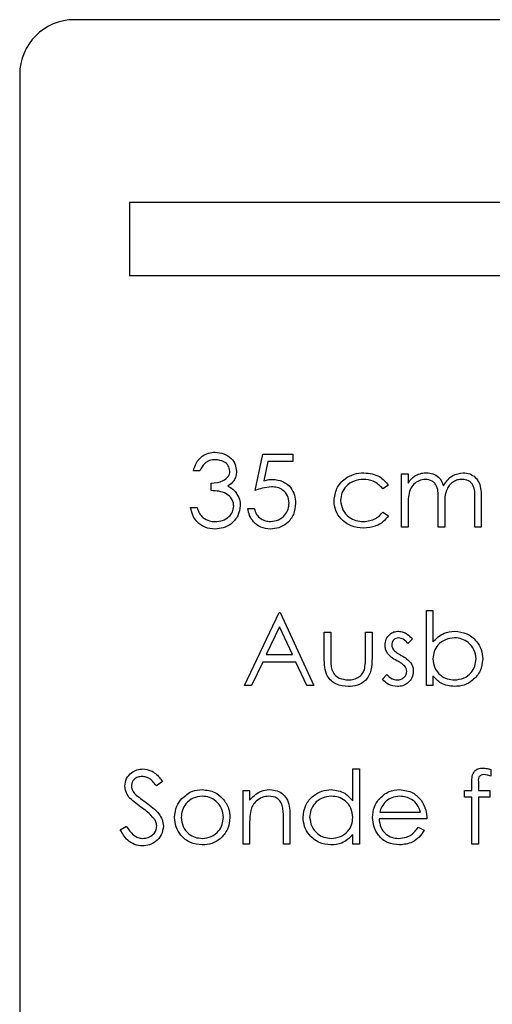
# Model space of a CAD drawing. Header units: millimetres. Extents: x 0 to 2100, y 0 to 1485.
# Tile 16 of 44: x 1219 to 1231, y 835 to 862. Entities that reach past the tile are written whole.
import ezdxf

# ---------------------------------------------------------------- set-up
doc = ezdxf.new("R2010")
doc.units = ezdxf.units.MM
doc.header["$LTSCALE"] = 5

msp = doc.modelspace()

# ---------------------------------------------------------------- linework, layer by layer
at = {"color": 7, "linetype": 'Continuous', "lineweight": 25}
for p, q in [((1245.073, 861.918), (1220.073, 861.918)), ((1218.573, 860.418), (1218.573, 811.418)), ((1237.537, 856.918), (1221.573, 856.918)), ((1221.573, 856.918), (1221.573, 854.918)), ((1221.573, 854.918), (1237.537, 854.918)), ((1225.014, 849.037), (1225.219, 850.037)), ((1225.219, 850.037), (1226.039, 850.037)), ((1226.039, 850.037), (1226.039, 849.832)), ((1225.359, 849.832), (1225.251, 849.306)), ((1226.039, 849.832), (1225.359, 849.832)), ((1223.501, 849.575), (1223.321, 849.575)), ((1229.014, 849.498), (1229.193, 849.498)), ((1229.014, 848.037), (1229.014, 849.498)), ((1229.193, 849.498), (1229.193, 849.244)), ((1223.809, 849.037), (1223.809, 849.242)), ((1228.655, 849.182), (1228.505, 849.088)), ((1229.193, 848.652), (1229.193, 848.037)), ((1230.014, 848.037), (1230.014, 848.78)), ((1231.014, 848.037), (1231.014, 848.829)), ((1231.193, 848.829), (1231.193, 848.037)), ((1223.244, 848.575), (1223.424, 848.575)), ((1224.809, 848.55), (1224.988, 848.55)), ((1228.505, 848.447), (1228.655, 848.349)), ((1230.193, 848.605), (1230.193, 848.037)), ((1229.193, 848.037), (1229.014, 848.037)), ((1230.193, 848.037), (1230.014, 848.037)), ((1231.193, 848.037), (1231.014, 848.037)), ((1224.719, 843.704), (1225.668, 845.704)), ((1225.668, 845.704), (1225.693, 845.704)), ((1225.693, 845.704), (1226.616, 843.704)), ((1229.693, 843.704), (1229.693, 845.755)), ((1229.693, 845.755), (1229.873, 845.755)), ((1229.873, 845.755), (1229.873, 844.9)), ((1225.678, 845.314), (1225.316, 844.55)), ((1226.031, 844.55), (1225.678, 845.314)), ((1226.898, 845.165), (1227.078, 845.165)), ((1226.898, 844.467), (1226.898, 845.165)), ((1227.078, 845.165), (1227.078, 844.487)), ((1228.027, 845.165), (1228.206, 845.165)), ((1228.027, 844.487), (1228.027, 845.165)), ((1228.206, 845.165), (1228.206, 844.454)), ((1229.309, 844.983), (1229.187, 844.857)), ((1225.219, 844.345), (1224.915, 843.704)), ((1226.125, 844.345), (1225.219, 844.345)), ((1225.316, 844.55), (1226.031, 844.55)), ((1226.421, 843.704), (1226.125, 844.345)), ((1228.488, 843.876), (1228.607, 844.011)), ((1229.873, 843.974), (1229.873, 843.704)), ((1224.915, 843.704), (1224.719, 843.704)), ((1226.616, 843.704), (1226.421, 843.704)), ((1229.873, 843.704), (1229.693, 843.704)), ((1227.68, 840.549), (1227.68, 841.422)), ((1227.68, 841.422), (1227.86, 841.422)), ((1227.86, 841.422), (1227.86, 839.37)), ((1231.45, 841.41), (1231.45, 841.223)), ((1222.475, 841.083), (1222.313, 840.96)), ((1224.68, 839.37), (1224.68, 840.832)), ((1224.68, 840.832), (1224.86, 840.832)), ((1224.86, 840.832), (1224.86, 840.568)), ((1230.732, 840.652), (1230.732, 840.832)), ((1230.732, 840.832), (1230.937, 840.832)), ((1230.937, 840.832), (1230.937, 841.065)), ((1231.117, 841.035), (1231.117, 840.832)), ((1231.117, 840.832), (1231.424, 840.832)), ((1231.424, 840.832), (1231.424, 840.652)), ((1230.937, 840.652), (1230.732, 840.652)), ((1230.937, 839.37), (1230.937, 840.652)), ((1231.117, 840.652), (1231.116, 839.37)), ((1231.424, 840.652), (1231.117, 840.652)), ((1225.783, 839.37), (1225.783, 840.058)), ((1225.962, 840.117), (1225.962, 839.37)), ((1229.706, 840.063), (1228.398, 840.063)), ((1228.417, 840.242), (1229.527, 840.242)), ((1221.321, 839.756), (1221.49, 839.857)), ((1224.86, 839.899), (1224.86, 839.37)), ((1229.47, 839.832), (1229.629, 839.748)), ((1227.68, 839.37), (1227.68, 839.623)), ((1224.86, 839.37), (1224.68, 839.37)), ((1225.962, 839.37), (1225.783, 839.37)), ((1227.86, 839.37), (1227.68, 839.37)), ((1231.116, 839.37), (1230.937, 839.37))]:
    msp.add_line(p, q, dxfattribs=at)
msp.add_arc((1220.073, 860.418), 1.5, 90, 180, dxfattribs=at)
for points, knots in [([(1223.321, 849.575), (1223.344, 849.652), (1223.39, 849.806), (1223.543, 849.976), (1223.728, 850.074), (1223.854, 850.083), (1223.917, 850.088)], [0, 0, 0, 0, 0.280288, 0.55968, 0.779747, 1, 1, 1, 1]), ([(1223.917, 850.088), (1223.998, 850.08), (1224.16, 850.062), (1224.353, 849.934), (1224.476, 849.759), (1224.493, 849.632), (1224.501, 849.569)], [0, 0, 0, 0, 0.280085, 0.5598683, 0.7800992, 1, 1, 1, 1]), ([(1223.919, 849.883), (1223.867, 849.879), (1223.763, 849.871), (1223.598, 849.771), (1223.538, 849.649), (1223.501, 849.575)], [0, 0, 0, 0, 0.280636, 0.560364, 1, 1, 1, 1]), ([(1224.321, 849.569), (1224.311, 849.622), (1224.291, 849.727), (1224.138, 849.856), (1224.002, 849.873), (1223.919, 849.883)], [0, 0, 0, 0, 0.278859, 0.560074, 1, 1, 1, 1]), ([(1223.809, 849.242), (1223.922, 849.252), (1224.091, 849.268), (1224.257, 849.386), (1224.313, 849.485), (1224.319, 849.541), (1224.321, 849.569)], [0, 0, 0, 0, 0.499418, 0.749016, 0.874544, 1, 1, 1, 1]), ([(1224.501, 849.569), (1224.498, 849.522), (1224.491, 849.43), (1224.419, 849.276), (1224.325, 849.202), (1224.267, 849.157)], [0, 0, 0, 0, 0.280508, 0.560792, 1, 1, 1, 1]), ([(1227.168, 848.756), (1227.183, 848.873), (1227.215, 849.107), (1227.438, 849.363), (1227.71, 849.503), (1227.894, 849.517), (1227.986, 849.524)], [0, 0, 0, 0, 0.2793814, 0.5587815, 0.7792808, 1, 1, 1, 1]), ([(1227.986, 849.524), (1228.137, 849.507), (1228.407, 849.478), (1228.579, 849.272), (1228.655, 849.182)], [0, 0, 0, 0, 0.5606545, 1, 1, 1, 1]), ([(1229.193, 849.244), (1229.226, 849.288), (1229.283, 849.367), (1229.362, 849.425), (1229.396, 849.45)], [0, 0, 0, 0, 0.560148, 1, 1, 1, 1]), ([(1229.396, 849.45), (1229.45, 849.474), (1229.546, 849.516), (1229.651, 849.522), (1229.697, 849.524)], [0, 0, 0, 0, 0.559743, 1, 1, 1, 1]), ([(1229.697, 849.524), (1229.756, 849.518), (1229.872, 849.506), (1230.063, 849.399), (1230.125, 849.257), (1230.162, 849.171)], [0, 0, 0, 0, 0.280809, 0.561507, 1, 1, 1, 1]), ([(1230.162, 849.171), (1230.196, 849.225), (1230.262, 849.332), (1230.438, 849.482), (1230.6, 849.508), (1230.698, 849.524)], [0, 0, 0, 0, 0.281263, 0.562094, 1, 1, 1, 1]), ([(1230.698, 849.524), (1230.759, 849.519), (1230.88, 849.508), (1231.038, 849.406), (1231.189, 849.183), (1231.191, 848.975), (1231.193, 848.829)], [0, 0, 0, 0, 0.186885, 0.373579, 0.560268, 1, 1, 1, 1]), ([(1225.251, 849.306), (1225.295, 849.318), (1225.372, 849.339), (1225.452, 849.343), (1225.487, 849.345)], [0, 0, 0, 0, 0.560064, 1, 1, 1, 1]), ([(1225.487, 849.345), (1225.583, 849.334), (1225.774, 849.314), (1225.984, 849.134), (1226.101, 848.915), (1226.111, 848.765), (1226.116, 848.69)], [0, 0, 0, 0, 0.279688, 0.559025, 0.779292, 1, 1, 1, 1]), ([(1227.972, 849.345), (1227.884, 849.337), (1227.706, 849.321), (1227.499, 849.172), (1227.368, 848.981), (1227.354, 848.841), (1227.347, 848.772)], [0, 0, 0, 0, 0.280136, 0.559769, 0.77989, 1, 1, 1, 1]), ([(1228.505, 849.088), (1228.421, 849.172), (1228.273, 849.321), (1228.064, 849.337), (1227.972, 849.345)], [0, 0, 0, 0, 0.558451, 1, 1, 1, 1]), ([(1229.666, 849.345), (1229.607, 849.337), (1229.489, 849.322), (1229.341, 849.216), (1229.196, 848.997), (1229.195, 848.794), (1229.193, 848.652)], [0, 0, 0, 0, 0.186544, 0.3733498, 0.5601303, 1, 1, 1, 1]), ([(1230.014, 848.78), (1230.019, 848.911), (1230.026, 849.076), (1229.926, 849.241), (1229.826, 849.323), (1229.73, 849.336), (1229.666, 849.345)], [0, 0, 0, 0, 0.5005373, 0.6258968, 0.7513678, 1, 1, 1, 1]), ([(1230.667, 849.345), (1230.626, 849.341), (1230.542, 849.335), (1230.428, 849.28), (1230.332, 849.201), (1230.191, 848.991), (1230.192, 848.777), (1230.193, 848.605)], [0, 0, 0, 0, 0.125317, 0.250662, 0.376086, 0.501515, 1, 1, 1, 1]), ([(1231.014, 848.829), (1231.018, 848.954), (1231.023, 849.11), (1230.915, 849.256), (1230.818, 849.328), (1230.727, 849.338), (1230.667, 849.345)], [0, 0, 0, 0, 0.499445, 0.624933, 0.750561, 1, 1, 1, 1]), ([(1224.424, 848.614), (1224.421, 848.649), (1224.415, 848.718), (1224.353, 848.845), (1224.167, 849.017), (1223.952, 849.029), (1223.809, 849.037)], [0, 0, 0, 0, 0.125587, 0.251191, 0.500605, 1, 1, 1, 1]), ([(1224.267, 849.157), (1224.314, 849.133), (1224.397, 849.089), (1224.457, 849.018), (1224.484, 848.986)], [0, 0, 0, 0, 0.559795, 1, 1, 1, 1]), ([(1224.484, 848.986), (1224.522, 848.925), (1224.591, 848.816), (1224.6, 848.688), (1224.603, 848.631)], [0, 0, 0, 0, 0.559419, 1, 1, 1, 1]), ([(1225.454, 849.139), (1225.37, 849.131), (1225.218, 849.115), (1225.076, 849.061), (1225.014, 849.037)], [0, 0, 0, 0, 0.5594162, 1, 1, 1, 1]), ([(1225.937, 848.698), (1225.929, 848.767), (1225.915, 848.905), (1225.78, 849.056), (1225.617, 849.13), (1225.509, 849.136), (1225.454, 849.139)], [0, 0, 0, 0, 0.279539, 0.558617, 0.779047, 1, 1, 1, 1]), ([(1226.116, 848.69), (1226.105, 848.587), (1226.081, 848.379), (1225.901, 848.138), (1225.664, 848.004), (1225.501, 847.992), (1225.419, 847.986)], [0, 0, 0, 0, 0.279864, 0.559271, 0.779424, 1, 1, 1, 1]), ([(1225.429, 848.191), (1225.504, 848.2), (1225.654, 848.217), (1225.821, 848.354), (1225.923, 848.521), (1225.932, 848.639), (1225.937, 848.698)], [0, 0, 0, 0, 0.279617, 0.5593571, 0.7795592, 1, 1, 1, 1]), ([(1227.971, 848.011), (1227.856, 848.022), (1227.627, 848.043), (1227.361, 848.236), (1227.194, 848.486), (1227.176, 848.666), (1227.168, 848.756)], [0, 0, 0, 0, 0.2800771, 0.5596468, 0.7798186, 1, 1, 1, 1]), ([(1227.347, 848.772), (1227.36, 848.683), (1227.385, 848.505), (1227.556, 848.311), (1227.764, 848.206), (1227.904, 848.196), (1227.974, 848.191)], [0, 0, 0, 0, 0.279332, 0.558778, 0.779267, 1, 1, 1, 1]), ([(1223.912, 847.986), (1223.82, 847.994), (1223.637, 848.01), (1223.42, 848.163), (1223.294, 848.365), (1223.261, 848.505), (1223.244, 848.575)], [0, 0, 0, 0, 0.279886, 0.558979, 0.779263, 1, 1, 1, 1]), ([(1223.424, 848.575), (1223.442, 848.517), (1223.475, 848.414), (1223.548, 848.334), (1223.581, 848.299)], [0, 0, 0, 0, 0.5606944, 1, 1, 1, 1]), ([(1224.603, 848.631), (1224.589, 848.533), (1224.56, 848.337), (1224.373, 848.121), (1224.144, 848.004), (1223.989, 847.992), (1223.912, 847.986)], [0, 0, 0, 0, 0.279304, 0.558838, 0.779277, 1, 1, 1, 1]), ([(1223.915, 848.191), (1223.984, 848.195), (1224.123, 848.205), (1224.29, 848.308), (1224.404, 848.451), (1224.417, 848.56), (1224.424, 848.614)], [0, 0, 0, 0, 0.280599, 0.560151, 0.780303, 1, 1, 1, 1]), ([(1225.419, 847.986), (1225.333, 847.994), (1225.162, 848.012), (1224.968, 848.165), (1224.848, 848.352), (1224.822, 848.484), (1224.809, 848.55)], [0, 0, 0, 0, 0.279625, 0.559019, 0.77938, 1, 1, 1, 1]), ([(1224.988, 848.55), (1225.004, 848.493), (1225.034, 848.38), (1225.157, 848.266), (1225.293, 848.202), (1225.384, 848.195), (1225.429, 848.191)], [0, 0, 0, 0, 0.28005, 0.559166, 0.779583, 1, 1, 1, 1]), ([(1227.974, 848.191), (1228.09, 848.205), (1228.298, 848.23), (1228.441, 848.381), (1228.505, 848.447)], [0, 0, 0, 0, 0.558788, 1, 1, 1, 1]), ([(1223.581, 848.299), (1223.638, 848.263), (1223.741, 848.199), (1223.862, 848.193), (1223.915, 848.191)], [0, 0, 0, 0, 0.558748, 1, 1, 1, 1]), ([(1228.655, 848.349), (1228.608, 848.29), (1228.516, 848.174), (1228.279, 848.039), (1228.088, 848.022), (1227.971, 848.011)], [0, 0, 0, 0, 0.280196, 0.560588, 1, 1, 1, 1]), ([(1228.565, 844.807), (1228.57, 844.863), (1228.581, 844.975), (1228.678, 845.103), (1228.803, 845.18), (1228.89, 845.187), (1228.934, 845.191)], [0, 0, 0, 0, 0.279936, 0.559437, 0.779611, 1, 1, 1, 1]), ([(1228.934, 845.191), (1228.975, 845.186), (1229.058, 845.177), (1229.188, 845.103), (1229.263, 845.028), (1229.309, 844.983)], [0, 0, 0, 0, 0.279553, 0.559703, 1, 1, 1, 1]), ([(1229.873, 844.9), (1229.966, 844.992), (1230.134, 845.158), (1230.366, 845.181), (1230.469, 845.191)], [0, 0, 0, 0, 0.559294, 1, 1, 1, 1]), ([(1230.469, 845.191), (1230.581, 845.178), (1230.806, 845.152), (1231.054, 844.945), (1231.209, 844.696), (1231.224, 844.52), (1231.232, 844.432)], [0, 0, 0, 0, 0.279577, 0.559334, 0.779604, 1, 1, 1, 1]), ([(1228.934, 845.011), (1228.906, 845.008), (1228.849, 845), (1228.789, 844.945), (1228.751, 844.882), (1228.747, 844.837), (1228.744, 844.815)], [0, 0, 0, 0, 0.2793129, 0.5590715, 0.7795178, 1, 1, 1, 1]), ([(1229.187, 844.857), (1229.148, 844.902), (1229.08, 844.98), (1228.979, 845.002), (1228.934, 845.011)], [0, 0, 0, 0, 0.562045, 1, 1, 1, 1]), ([(1230.464, 845.011), (1230.379, 845.001), (1230.207, 844.98), (1230.007, 844.833), (1229.89, 844.64), (1229.879, 844.505), (1229.873, 844.437)], [0, 0, 0, 0, 0.2797865, 0.559477, 0.7796267, 1, 1, 1, 1]), ([(1231.052, 844.432), (1231.04, 844.517), (1231.016, 844.687), (1230.859, 844.878), (1230.666, 844.991), (1230.532, 845.005), (1230.464, 845.011)], [0, 0, 0, 0, 0.279403, 0.559104, 0.779552, 1, 1, 1, 1]), ([(1228.632, 844.582), (1228.61, 844.622), (1228.571, 844.692), (1228.567, 844.772), (1228.565, 844.807)], [0, 0, 0, 0, 0.559587, 1, 1, 1, 1]), ([(1228.744, 844.815), (1228.748, 844.787), (1228.754, 844.739), (1228.782, 844.699), (1228.794, 844.682)], [0, 0, 0, 0, 0.559054, 1, 1, 1, 1]), ([(1228.794, 844.682), (1228.83, 844.649), (1228.894, 844.591), (1228.969, 844.55), (1229.003, 844.531)], [0, 0, 0, 0, 0.559018, 1, 1, 1, 1]), ([(1227.553, 843.678), (1227.442, 843.687), (1227.22, 843.704), (1226.91, 843.997), (1226.903, 844.288), (1226.898, 844.467)], [0, 0, 0, 0, 0.28097, 0.559785, 1, 1, 1, 1]), ([(1227.078, 844.487), (1227.078, 844.423), (1227.077, 844.308), (1227.097, 844.195), (1227.106, 844.145)], [0, 0, 0, 0, 0.560377, 1, 1, 1, 1]), ([(1228.206, 844.454), (1228.204, 844.344), (1228.201, 844.127), (1228.061, 843.842), (1227.81, 843.694), (1227.639, 843.683), (1227.553, 843.678)], [0, 0, 0, 0, 0.281501, 0.559646, 0.779298, 1, 1, 1, 1]), ([(1227.997, 844.131), (1228.008, 844.197), (1228.027, 844.315), (1228.027, 844.435), (1228.027, 844.487)], [0, 0, 0, 0, 0.559371, 1, 1, 1, 1]), ([(1228.884, 844.383), (1228.831, 844.412), (1228.736, 844.465), (1228.664, 844.547), (1228.632, 844.582)], [0, 0, 0, 0, 0.560659, 1, 1, 1, 1]), ([(1229.105, 844.232), (1229.067, 844.265), (1228.999, 844.323), (1228.919, 844.364), (1228.884, 844.383)], [0, 0, 0, 0, 0.559074, 1, 1, 1, 1]), ([(1229.003, 844.531), (1229.058, 844.501), (1229.157, 844.446), (1229.233, 844.363), (1229.266, 844.326)], [0, 0, 0, 0, 0.560649, 1, 1, 1, 1]), ([(1229.266, 844.326), (1229.288, 844.287), (1229.328, 844.216), (1229.332, 844.136), (1229.334, 844.1)], [0, 0, 0, 0, 0.559466, 1, 1, 1, 1]), ([(1229.873, 844.437), (1229.882, 844.351), (1229.902, 844.177), (1230.063, 843.986), (1230.258, 843.874), (1230.394, 843.863), (1230.462, 843.857)], [0, 0, 0, 0, 0.2796393, 0.5591919, 0.7795122, 1, 1, 1, 1]), ([(1230.462, 843.857), (1230.547, 843.867), (1230.718, 843.887), (1230.913, 844.039), (1231.03, 844.23), (1231.045, 844.364), (1231.052, 844.432)], [0, 0, 0, 0, 0.2797561, 0.5592787, 0.779725, 1, 1, 1, 1]), ([(1231.232, 844.432), (1231.218, 844.319), (1231.19, 844.095), (1230.978, 843.851), (1230.728, 843.7), (1230.551, 843.685), (1230.463, 843.678)], [0, 0, 0, 0, 0.279433, 0.559216, 0.779559, 1, 1, 1, 1]), ([(1227.106, 844.145), (1227.128, 844.096), (1227.172, 843.998), (1227.333, 843.882), (1227.471, 843.867), (1227.555, 843.857)], [0, 0, 0, 0, 0.280117, 0.560544, 1, 1, 1, 1]), ([(1227.555, 843.857), (1227.607, 843.86), (1227.711, 843.867), (1227.844, 843.929), (1227.945, 844.02), (1227.98, 844.094), (1227.997, 844.131)], [0, 0, 0, 0, 0.28027, 0.560007, 0.780074, 1, 1, 1, 1]), ([(1228.897, 843.857), (1228.933, 843.861), (1229.006, 843.868), (1229.089, 843.93), (1229.145, 844.007), (1229.152, 844.064), (1229.155, 844.093)], [0, 0, 0, 0, 0.279988, 0.559745, 0.779963, 1, 1, 1, 1]), ([(1229.334, 844.1), (1229.327, 844.037), (1229.312, 843.911), (1229.196, 843.772), (1229.054, 843.69), (1228.955, 843.682), (1228.906, 843.678)], [0, 0, 0, 0, 0.279548, 0.559226, 0.779475, 1, 1, 1, 1]), ([(1229.155, 844.093), (1229.152, 844.121), (1229.147, 844.172), (1229.118, 844.214), (1229.105, 844.232)], [0, 0, 0, 0, 0.559603, 1, 1, 1, 1]), ([(1228.906, 843.678), (1228.815, 843.69), (1228.653, 843.71), (1228.539, 843.825), (1228.488, 843.876)], [0, 0, 0, 0, 0.559289, 1, 1, 1, 1]), ([(1228.607, 844.011), (1228.652, 843.965), (1228.733, 843.882), (1228.847, 843.865), (1228.897, 843.857)], [0, 0, 0, 0, 0.560833, 1, 1, 1, 1]), ([(1230.463, 843.678), (1230.332, 843.693), (1230.096, 843.72), (1229.941, 843.896), (1229.873, 843.974)], [0, 0, 0, 0, 0.558922, 1, 1, 1, 1]), ([(1221.45, 840.955), (1221.458, 841.026), (1221.476, 841.168), (1221.612, 841.322), (1221.776, 841.407), (1221.887, 841.417), (1221.942, 841.422)], [0, 0, 0, 0, 0.279553, 0.558798, 0.779378, 1, 1, 1, 1]), ([(1221.942, 841.422), (1222.017, 841.413), (1222.141, 841.398), (1222.286, 841.302), (1222.388, 841.199), (1222.446, 841.122), (1222.475, 841.083)], [0, 0, 0, 0, 0.338729, 0.558835, 0.779344, 1, 1, 1, 1]), ([(1230.937, 841.065), (1230.937, 841.117), (1230.937, 841.22), (1230.99, 841.363), (1231.108, 841.438), (1231.19, 841.444), (1231.231, 841.447)], [0, 0, 0, 0, 0.2818484, 0.5594619, 0.7793052, 1, 1, 1, 1]), ([(1231.231, 841.447), (1231.272, 841.444), (1231.347, 841.439), (1231.418, 841.419), (1231.45, 841.41)], [0, 0, 0, 0, 0.559721, 1, 1, 1, 1]), ([(1221.922, 841.216), (1221.882, 841.213), (1221.801, 841.207), (1221.703, 841.145), (1221.639, 841.059), (1221.632, 840.995), (1221.629, 840.963)], [0, 0, 0, 0, 0.280274, 0.559931, 0.77992, 1, 1, 1, 1]), ([(1222.313, 840.96), (1222.278, 841.003), (1222.222, 841.074), (1222.128, 841.159), (1222.03, 841.208), (1221.958, 841.214), (1221.922, 841.216)], [0, 0, 0, 0, 0.340409, 0.560482, 0.78018, 1, 1, 1, 1]), ([(1231.268, 841.268), (1231.24, 841.265), (1231.199, 841.262), (1231.152, 841.232), (1231.102, 841.164), (1231.111, 841.092), (1231.117, 841.035)], [0, 0, 0, 0, 0.249495, 0.374811, 0.499255, 1, 1, 1, 1]), ([(1231.45, 841.223), (1231.417, 841.236), (1231.358, 841.26), (1231.295, 841.265), (1231.268, 841.268)], [0, 0, 0, 0, 0.5602413, 1, 1, 1, 1]), ([(1221.561, 840.65), (1221.526, 840.702), (1221.463, 840.795), (1221.454, 840.906), (1221.45, 840.955)], [0, 0, 0, 0, 0.55984, 1, 1, 1, 1]), ([(1221.629, 840.963), (1221.631, 840.935), (1221.636, 840.879), (1221.679, 840.787), (1221.73, 840.736), (1221.761, 840.705)], [0, 0, 0, 0, 0.279946, 0.559774, 1, 1, 1, 1]), ([(1223.009, 840.615), (1223.099, 840.694), (1223.261, 840.834), (1223.472, 840.85), (1223.566, 840.857)], [0, 0, 0, 0, 0.5588803, 1, 1, 1, 1]), ([(1223.566, 840.857), (1223.684, 840.845), (1223.897, 840.823), (1224.052, 840.68), (1224.121, 840.617)], [0, 0, 0, 0, 0.559182, 1, 1, 1, 1]), ([(1224.86, 840.568), (1224.945, 840.66), (1225.098, 840.824), (1225.319, 840.847), (1225.416, 840.857)], [0, 0, 0, 0, 0.559141, 1, 1, 1, 1]), ([(1225.416, 840.857), (1225.481, 840.852), (1225.613, 840.84), (1225.785, 840.735), (1225.959, 840.501), (1225.961, 840.275), (1225.962, 840.117)], [0, 0, 0, 0, 0.187021, 0.37389, 0.56061, 1, 1, 1, 1]), ([(1226.321, 840.105), (1226.335, 840.217), (1226.363, 840.441), (1226.575, 840.685), (1226.825, 840.835), (1227.001, 840.85), (1227.089, 840.857)], [0, 0, 0, 0, 0.279413, 0.559191, 0.779548, 1, 1, 1, 1]), ([(1227.089, 840.857), (1227.221, 840.839), (1227.458, 840.807), (1227.612, 840.628), (1227.68, 840.549)], [0, 0, 0, 0, 0.5584261, 1, 1, 1, 1]), ([(1228.387, 840.585), (1228.477, 840.673), (1228.638, 840.831), (1228.86, 840.849), (1228.958, 840.857)], [0, 0, 0, 0, 0.558577, 1, 1, 1, 1]), ([(1228.958, 840.857), (1229.088, 840.842), (1229.321, 840.815), (1229.478, 840.645), (1229.547, 840.57)], [0, 0, 0, 0, 0.558919, 1, 1, 1, 1]), ([(1221.889, 840.378), (1221.824, 840.424), (1221.708, 840.507), (1221.606, 840.606), (1221.561, 840.65)], [0, 0, 0, 0, 0.560413, 1, 1, 1, 1]), ([(1221.761, 840.705), (1221.81, 840.666), (1221.898, 840.598), (1221.99, 840.534), (1222.03, 840.506)], [0, 0, 0, 0, 0.559906, 1, 1, 1, 1]), ([(1222.809, 840.097), (1222.819, 840.205), (1222.838, 840.397), (1222.957, 840.549), (1223.009, 840.615)], [0, 0, 0, 0, 0.559285, 1, 1, 1, 1]), ([(1223.565, 840.678), (1223.48, 840.668), (1223.309, 840.647), (1223.122, 840.487), (1223.005, 840.297), (1222.994, 840.163), (1222.988, 840.096)], [0, 0, 0, 0, 0.279484, 0.559256, 0.779547, 1, 1, 1, 1]), ([(1224.142, 840.096), (1224.132, 840.181), (1224.112, 840.352), (1223.954, 840.541), (1223.766, 840.659), (1223.632, 840.672), (1223.565, 840.678)], [0, 0, 0, 0, 0.279586, 0.559398, 0.779653, 1, 1, 1, 1]), ([(1224.121, 840.617), (1224.186, 840.53), (1224.301, 840.374), (1224.315, 840.182), (1224.321, 840.097)], [0, 0, 0, 0, 0.559216, 1, 1, 1, 1]), ([(1225.385, 840.678), (1225.321, 840.671), (1225.195, 840.658), (1225.046, 840.555), (1224.938, 840.432), (1224.904, 840.338), (1224.888, 840.291)], [0, 0, 0, 0, 0.2795525, 0.559373, 0.7797026, 1, 1, 1, 1]), ([(1225.762, 840.39), (1225.747, 840.437), (1225.719, 840.53), (1225.589, 840.658), (1225.462, 840.67), (1225.385, 840.678)], [0, 0, 0, 0, 0.281192, 0.561331, 1, 1, 1, 1]), ([(1227.091, 840.678), (1227.006, 840.668), (1226.834, 840.648), (1226.64, 840.496), (1226.523, 840.305), (1226.508, 840.17), (1226.501, 840.103)], [0, 0, 0, 0, 0.2797672, 0.5592905, 0.7797189, 1, 1, 1, 1]), ([(1227.68, 840.098), (1227.671, 840.184), (1227.652, 840.358), (1227.49, 840.548), (1227.295, 840.662), (1227.159, 840.673), (1227.091, 840.678)], [0, 0, 0, 0, 0.27966, 0.55921, 0.779487, 1, 1, 1, 1]), ([(1228.219, 840.097), (1228.228, 840.196), (1228.244, 840.374), (1228.343, 840.52), (1228.387, 840.585)], [0, 0, 0, 0, 0.559427, 1, 1, 1, 1]), ([(1228.968, 840.678), (1228.89, 840.671), (1228.751, 840.659), (1228.64, 840.577), (1228.591, 840.541)], [0, 0, 0, 0, 0.5594582, 1, 1, 1, 1]), ([(1229.527, 840.242), (1229.505, 840.311), (1229.461, 840.449), (1229.307, 840.589), (1229.137, 840.665), (1229.024, 840.673), (1228.968, 840.678)], [0, 0, 0, 0, 0.280138, 0.559194, 0.779598, 1, 1, 1, 1]), ([(1229.547, 840.57), (1229.599, 840.482), (1229.692, 840.325), (1229.702, 840.143), (1229.706, 840.063)], [0, 0, 0, 0, 0.558897, 1, 1, 1, 1]), ([(1222.25, 840.059), (1222.188, 840.125), (1222.078, 840.243), (1221.947, 840.337), (1221.889, 840.378)], [0, 0, 0, 0, 0.5594958, 1, 1, 1, 1]), ([(1222.03, 840.506), (1222.155, 840.413), (1222.33, 840.283), (1222.478, 840.043), (1222.493, 839.921), (1222.501, 839.86)], [0, 0, 0, 0, 0.5601154, 0.7802838, 1, 1, 1, 1]), ([(1224.888, 840.291), (1224.878, 840.218), (1224.86, 840.088), (1224.86, 839.957), (1224.86, 839.899)], [0, 0, 0, 0, 0.559658, 1, 1, 1, 1]), ([(1225.783, 840.058), (1225.783, 840.12), (1225.784, 840.232), (1225.769, 840.342), (1225.762, 840.39)], [0, 0, 0, 0, 0.560255, 1, 1, 1, 1]), ([(1228.591, 840.541), (1228.547, 840.492), (1228.469, 840.403), (1228.433, 840.291), (1228.417, 840.242)], [0, 0, 0, 0, 0.558795, 1, 1, 1, 1]), ([(1222.321, 839.863), (1222.316, 839.903), (1222.308, 839.974), (1222.267, 840.033), (1222.25, 840.059)], [0, 0, 0, 0, 0.5589902, 1, 1, 1, 1]), ([(1223.566, 839.345), (1223.454, 839.356), (1223.23, 839.379), (1222.984, 839.586), (1222.833, 839.834), (1222.817, 840.009), (1222.809, 840.097)], [0, 0, 0, 0, 0.279776, 0.559179, 0.779592, 1, 1, 1, 1]), ([(1222.988, 840.096), (1222.999, 840.011), (1223.02, 839.842), (1223.173, 839.651), (1223.366, 839.542), (1223.498, 839.53), (1223.565, 839.524)], [0, 0, 0, 0, 0.279618, 0.559167, 0.779512, 1, 1, 1, 1]), ([(1223.565, 839.524), (1223.65, 839.534), (1223.819, 839.553), (1224.011, 839.706), (1224.122, 839.896), (1224.135, 840.029), (1224.142, 840.096)], [0, 0, 0, 0, 0.279745, 0.559113, 0.779606, 1, 1, 1, 1]), ([(1224.321, 840.097), (1224.308, 839.986), (1224.28, 839.764), (1224.079, 839.514), (1223.829, 839.365), (1223.653, 839.351), (1223.566, 839.345)], [0, 0, 0, 0, 0.2795212, 0.5593812, 0.7795068, 1, 1, 1, 1]), ([(1227.083, 839.345), (1226.971, 839.358), (1226.746, 839.384), (1226.498, 839.591), (1226.344, 839.84), (1226.329, 840.017), (1226.321, 840.105)], [0, 0, 0, 0, 0.279573, 0.559333, 0.779589, 1, 1, 1, 1]), ([(1226.501, 840.103), (1226.513, 840.018), (1226.537, 839.847), (1226.695, 839.656), (1226.888, 839.544), (1227.023, 839.531), (1227.09, 839.524)], [0, 0, 0, 0, 0.279429, 0.559146, 0.77957, 1, 1, 1, 1]), ([(1227.09, 839.524), (1227.176, 839.534), (1227.347, 839.555), (1227.547, 839.702), (1227.663, 839.895), (1227.675, 840.03), (1227.68, 840.098)], [0, 0, 0, 0, 0.279822, 0.559387, 0.779603, 1, 1, 1, 1]), ([(1228.954, 839.345), (1228.843, 839.355), (1228.621, 839.375), (1228.382, 839.588), (1228.243, 839.838), (1228.227, 840.011), (1228.219, 840.097)], [0, 0, 0, 0, 0.279885, 0.558859, 0.779462, 1, 1, 1, 1]), ([(1228.398, 840.063), (1228.408, 839.983), (1228.426, 839.825), (1228.567, 839.646), (1228.745, 839.539), (1228.869, 839.529), (1228.932, 839.524)], [0, 0, 0, 0, 0.279963, 0.559359, 0.779526, 1, 1, 1, 1]), ([(1221.93, 839.319), (1221.856, 839.326), (1221.708, 839.341), (1221.48, 839.492), (1221.381, 839.656), (1221.321, 839.756)], [0, 0, 0, 0, 0.27988, 0.559666, 1, 1, 1, 1]), ([(1221.49, 839.857), (1221.55, 839.766), (1221.633, 839.639), (1221.802, 839.537), (1221.887, 839.529), (1221.93, 839.524)], [0, 0, 0, 0, 0.559321, 0.779782, 1, 1, 1, 1]), ([(1221.93, 839.524), (1221.983, 839.529), (1222.091, 839.54), (1222.222, 839.621), (1222.306, 839.736), (1222.316, 839.821), (1222.321, 839.863)], [0, 0, 0, 0, 0.280276, 0.560148, 0.780153, 1, 1, 1, 1]), ([(1222.501, 839.86), (1222.49, 839.778), (1222.467, 839.615), (1222.307, 839.44), (1222.123, 839.335), (1221.994, 839.324), (1221.93, 839.319)], [0, 0, 0, 0, 0.279183, 0.559085, 0.779446, 1, 1, 1, 1]), ([(1228.932, 839.524), (1229.005, 839.531), (1229.127, 839.543), (1229.281, 839.617), (1229.388, 839.714), (1229.443, 839.792), (1229.47, 839.832)], [0, 0, 0, 0, 0.339465, 0.559626, 0.779498, 1, 1, 1, 1]), ([(1229.629, 839.748), (1229.588, 839.682), (1229.507, 839.55), (1229.277, 839.38), (1229.076, 839.358), (1228.954, 839.345)], [0, 0, 0, 0, 0.280919, 0.561407, 1, 1, 1, 1]), ([(1227.68, 839.623), (1227.586, 839.533), (1227.416, 839.372), (1227.185, 839.353), (1227.083, 839.345)], [0, 0, 0, 0, 0.558763, 1, 1, 1, 1])]:
    msp.add_open_spline(points, degree=3, knots=knots, dxfattribs=at)

doc.saveas('drawing.dxf')
